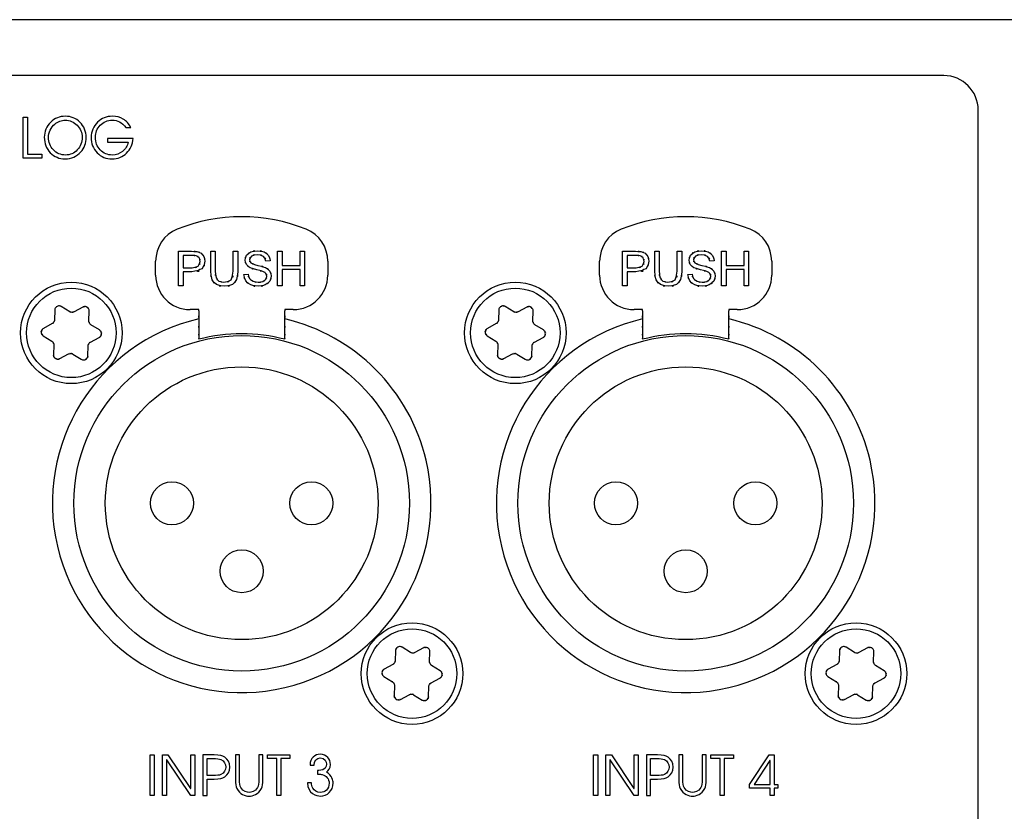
# Model space of a CAD drawing. Extents: x 1077 to 2047, y 1805 to 2279.
# Tile 14 of 22: x 1340 to 1398, y 2233 to 2279. Entities that reach past the tile are written whole.
import ezdxf

# ---------------------------------------------------------------- set-up
doc = ezdxf.new("R2010")
doc.units = 0
doc.layers.add('DRUCKFARBE_SILBER', color=253, linetype='CONTINUOUS')
doc.layers.add('KF_CP+_FRONT', color=7, linetype='CONTINUOUS')

# ---------------------------------------------------------------- blocks, each defined once
blk = doc.blocks.new('AI9-BLK7')
at = {"layer": 'DRUCKFARBE_SILBER', "color": 7}
blk.add_open_spline([(55.7, -38.95), (55.7, -40.05), (54.8, -40.95), (53.7, -40.95), (53.7, -40.95), (-53.7, -40.95), (-53.7, -40.95), (-54.8, -40.95), (-55.7, -40.05), (-55.7, -38.95), (-55.7, -38.95), (-55.7, 38.95), (-55.7, 38.95), (-55.7, 40.05), (-54.8, 40.95), (-53.7, 40.95), (-53.7, 40.95), (53.7, 40.95), (53.7, 40.95), (54.8, 40.95), (55.7, 40.05), (55.7, 38.95), (55.7, 38.95), (55.7, -38.95), (55.7, -38.95)], degree=3, knots=[0, 0, 0, 0, 1, 1, 1, 2, 2, 2, 3, 3, 3, 4, 4, 4, 5, 5, 5, 6, 6, 6, 7, 7, 7, 8, 8, 8, 8], dxfattribs=at)
blk = doc.blocks.new('KF_CP+_FRONT')
at = {"layer": 'KF_CP+_FRONT', "color": 7}
for p, q in [((238.3, 88.4), (-238.3, 88.4)), ((30.932, 74.942), (31.687, 74.942)), ((30.932, 72.942), (30.932, 74.942)), ((31.198, 74.706), (31.198, 73.99)), ((31.71, 74.706), (31.198, 74.706)), ((32.801, 73.786), (32.801, 74.942)), ((32.801, 74.942), (33.066, 74.942)), ((33.066, 74.942), (33.066, 73.788)), ((34.109, 74.942), (34.374, 74.942)), ((34.109, 73.788), (34.109, 74.942)), ((34.374, 74.942), (34.374, 73.786)), ((36.69, 72.942), (36.69, 74.942)), ((36.69, 74.942), (36.955, 74.942)), ((36.955, 74.942), (36.955, 74.12)), ((37.992, 74.12), (37.992, 74.942)), ((37.992, 74.942), (38.257, 74.942)), ((38.257, 74.942), (38.257, 72.942)), ((56.732, 74.942), (57.487, 74.942)), ((56.732, 72.942), (56.732, 74.942)), ((56.998, 74.706), (56.998, 73.99)), ((57.51, 74.706), (56.998, 74.706)), ((58.601, 73.786), (58.601, 74.942)), ((58.601, 74.942), (58.866, 74.942)), ((58.866, 74.942), (58.866, 73.788)), ((59.909, 74.942), (60.174, 74.942)), ((59.909, 73.788), (59.909, 74.942)), ((60.174, 74.942), (60.174, 73.786)), ((62.49, 72.942), (62.49, 74.942)), ((62.49, 74.942), (62.755, 74.942)), ((62.755, 74.942), (62.755, 74.12)), ((63.792, 74.12), (63.792, 74.942)), ((63.792, 74.942), (64.057, 74.942)), ((64.057, 74.942), (64.057, 72.942)), ((29.6, 73.55), (29.6, 74.366)), ((31.198, 73.99), (31.715, 73.99)), ((36.259, 74.379), (36.005, 74.359)), ((36.955, 74.12), (37.992, 74.12)), ((36.955, 73.884), (36.955, 72.942)), ((37.992, 73.884), (36.955, 73.884)), ((37.992, 72.942), (37.992, 73.884)), ((39.6, 74.366), (39.6, 73.55)), ((55.4, 73.55), (55.4, 74.366)), ((56.998, 73.99), (57.514, 73.99)), ((62.059, 74.379), (61.805, 74.359)), ((62.755, 74.12), (63.792, 74.12)), ((62.755, 73.884), (62.755, 72.942)), ((63.792, 73.884), (62.755, 73.884)), ((63.792, 72.942), (63.792, 73.884)), ((65.4, 74.366), (65.4, 73.55)), ((31.711, 73.754), (31.198, 73.754)), ((31.198, 73.754), (31.198, 72.942)), ((34.725, 73.585), (34.975, 73.606)), ((57.511, 73.754), (56.998, 73.754)), ((56.998, 73.754), (56.998, 72.942)), ((60.525, 73.585), (60.775, 73.606)), ((31.198, 72.942), (30.932, 72.942)), ((36.955, 72.942), (36.69, 72.942)), ((38.257, 72.942), (37.992, 72.942)), ((56.998, 72.942), (56.732, 72.942)), ((62.755, 72.942), (62.49, 72.942)), ((64.057, 72.942), (63.792, 72.942)), ((23.737, 71.527), (23.721, 70.95)), ((24.61, 71.43), (24.118, 71.732)), ((25.368, 71.697), (24.86, 71.423)), ((32.1, 71.55), (31.6, 71.55)), ((32.1, 71.474), (32.1, 71.55)), ((37.6, 71.55), (37.1, 71.55)), ((37.1, 71.55), (37.1, 71.474)), ((49.537, 71.527), (49.521, 70.95)), ((50.41, 71.43), (49.918, 71.732)), ((51.168, 71.697), (50.66, 71.423)), ((57.9, 71.55), (57.4, 71.55)), ((57.9, 71.474), (57.9, 71.55)), ((63.4, 71.55), (62.9, 71.55)), ((62.9, 71.55), (62.9, 71.474)), ((25.72, 70.893), (25.737, 71.47)), ((51.52, 70.893), (51.537, 71.47)), ((23.59, 70.737), (23.082, 70.463)), ((26.331, 70.37), (25.839, 70.673)), ((49.39, 70.737), (48.882, 70.463)), ((52.13, 70.37), (51.639, 70.673)), ((23.069, 70.03), (23.561, 69.727)), ((25.81, 69.663), (26.318, 69.937)), ((48.869, 70.03), (49.361, 69.727)), ((51.61, 69.663), (52.118, 69.937)), ((23.68, 69.507), (23.663, 68.93)), ((25.663, 68.873), (25.679, 69.45)), ((49.48, 69.507), (49.463, 68.93)), ((51.462, 68.873), (51.479, 69.45)), ((24.032, 68.703), (24.54, 68.977)), ((24.79, 68.97), (25.281, 68.667)), ((49.832, 68.703), (50.34, 68.977)), ((50.59, 68.97), (51.081, 68.667)), ((43.537, 51.727), (43.521, 51.15)), ((44.41, 51.63), (43.918, 51.933)), ((45.168, 51.897), (44.66, 51.623)), ((45.52, 51.093), (45.537, 51.67)), ((69.337, 51.727), (69.321, 51.15)), ((70.21, 51.63), (69.718, 51.933)), ((70.968, 51.897), (70.46, 51.623)), ((71.32, 51.093), (71.337, 51.67)), ((43.39, 50.937), (42.882, 50.663)), ((69.19, 50.937), (68.682, 50.663)), ((46.131, 50.57), (45.639, 50.873)), ((71.93, 50.57), (71.439, 50.873)), ((42.869, 50.23), (43.361, 49.927)), ((45.61, 49.863), (46.118, 50.137)), ((68.669, 50.23), (69.161, 49.927)), ((71.41, 49.863), (71.918, 50.137)), ((43.48, 49.707), (43.463, 49.13)), ((45.463, 49.073), (45.479, 49.65)), ((69.28, 49.707), (69.263, 49.13)), ((71.262, 49.073), (71.279, 49.65)), ((43.832, 48.903), (44.34, 49.177)), ((44.59, 49.17), (45.081, 48.867)), ((69.632, 48.903), (70.14, 49.177)), ((70.39, 49.17), (70.881, 48.867))]:
    blk.add_line(p, q, dxfattribs=at)
for points in [[(22.982, 80.358), (21.907, 80.358), (21.907, 82.742), (22.144, 82.742), (22.144, 80.59), (22.982, 80.59)], [(29.284, 45.674), (29.52, 45.674), (29.52, 43.325), (29.284, 43.325)], [(29.999, 45.674), (30.317, 45.674), (31.629, 43.725), (31.636, 43.725), (31.636, 45.674), (31.871, 45.674), (31.871, 43.325), (31.636, 43.325), (30.241, 45.392), (30.234, 45.392), (30.234, 43.325), (29.999, 43.325)], [(36.634, 45.462), (36.094, 45.462), (36.094, 45.674), (37.406, 45.674), (37.406, 45.462), (36.869, 45.462), (36.869, 43.325), (36.634, 43.325)], [(55.049, 45.674), (55.286, 45.674), (55.286, 43.325), (55.049, 43.325)], [(55.764, 45.674), (56.082, 45.674), (57.395, 43.725), (57.401, 43.725), (57.401, 45.674), (57.636, 45.674), (57.636, 43.325), (57.401, 43.325), (56.006, 45.392), (55.999, 45.392), (55.999, 43.325), (55.764, 43.325)], [(62.399, 45.462), (61.859, 45.462), (61.859, 45.674), (63.171, 45.674), (63.171, 45.462), (62.634, 45.462), (62.634, 43.325), (62.399, 43.325)], [(65.303, 43.754), (64.118, 43.754), (64.118, 43.966), (65.259, 45.674), (65.539, 45.674), (65.539, 43.966), (65.751, 43.966), (65.751, 43.754), (65.539, 43.754), (65.539, 43.325), (65.303, 43.325)], [(65.303, 43.966), (65.303, 45.35), (65.297, 45.35), (64.388, 43.966)]]:
    blk.add_lwpolyline(points, close=True, dxfattribs=at)
for centre, radius in [((24.7, 70.2), 2.95), ((24.7, 70.2), 2.6), ((50.5, 70.2), 2.95), ((50.5, 70.2), 2.6), ((34.6, 60.3), 9.75), ((60.4, 60.3), 9.75), ((34.6, 60.3), 7.925), ((60.4, 60.3), 7.925), ((30.55, 60.3), 1.25), ((38.65, 60.3), 1.25), ((56.35, 60.3), 1.25), ((64.45, 60.3), 1.25), ((34.6, 56.35), 1.25), ((60.4, 56.35), 1.25), ((44.5, 50.4), 2.95), ((70.3, 50.4), 2.95), ((44.5, 50.4), 2.6), ((70.3, 50.4), 2.6)]:
    blk.add_circle(centre, radius, dxfattribs=at)
for points, knots in [([(23.131, 81.565), (23.131, 81.731), (23.163, 81.889), (23.226, 82.039), (23.29, 82.19), (23.383, 82.325), (23.504, 82.444), (23.621, 82.558), (23.749, 82.644), (23.889, 82.702), (24.03, 82.76), (24.181, 82.789), (24.345, 82.789), (24.512, 82.789), (24.667, 82.76), (24.809, 82.701), (24.951, 82.643), (25.082, 82.556), (25.199, 82.44), (25.32, 82.322), (25.412, 82.188), (25.473, 82.041), (25.534, 81.894), (25.564, 81.735), (25.564, 81.565), (25.564, 81.396), (25.538, 81.241), (25.486, 81.099), (25.433, 80.958), (25.355, 80.829), (25.25, 80.714), (25.129, 80.581), (24.992, 80.48), (24.839, 80.412), (24.687, 80.345), (24.521, 80.311), (24.342, 80.311), (23.999, 80.311), (23.712, 80.432), (23.479, 80.672), (23.247, 80.913), (23.131, 81.21), (23.131, 81.565)], [0, 0, 0, 0, 1, 1, 1, 2, 2, 2, 3, 3, 3, 4, 4, 4, 5, 5, 5, 6, 6, 6, 7, 7, 7, 8, 8, 8, 9, 9, 9, 10, 10, 10, 11, 11, 11, 12, 12, 12, 13, 13, 13, 14, 14, 14, 14]), ([(23.376, 81.561), (23.376, 81.271), (23.47, 81.028), (23.659, 80.831), (23.848, 80.635), (24.081, 80.537), (24.359, 80.537), (24.629, 80.537), (24.858, 80.636), (25.044, 80.835), (25.231, 81.033), (25.325, 81.277), (25.325, 81.567), (25.325, 81.838), (25.228, 82.071), (25.037, 82.267), (24.844, 82.462), (24.613, 82.56), (24.342, 82.56), (24.232, 82.56), (24.126, 82.542), (24.024, 82.504), (23.922, 82.466), (23.827, 82.411), (23.741, 82.338), (23.628, 82.242), (23.538, 82.125), (23.474, 81.986), (23.408, 81.848), (23.376, 81.706), (23.376, 81.561)], [0, 0, 0, 0, 1, 1, 1, 2, 2, 2, 3, 3, 3, 4, 4, 4, 5, 5, 5, 6, 6, 6, 7, 7, 7, 8, 8, 8, 9, 9, 9, 10, 10, 10, 10]), ([(26.804, 81.499), (26.804, 81.499), (28.286, 81.499), (28.286, 81.499), (28.266, 81.152), (28.142, 80.868), (27.911, 80.645), (27.681, 80.423), (27.398, 80.311), (27.064, 80.311), (26.72, 80.311), (26.432, 80.431), (26.2, 80.672), (25.968, 80.911), (25.852, 81.209), (25.852, 81.565), (25.852, 81.732), (25.884, 81.89), (25.947, 82.039), (26.011, 82.189), (26.103, 82.324), (26.226, 82.444), (26.344, 82.56), (26.474, 82.647), (26.617, 82.704), (26.76, 82.761), (26.919, 82.789), (27.093, 82.789), (27.325, 82.789), (27.533, 82.733), (27.716, 82.621), (27.9, 82.509), (28.048, 82.349), (28.159, 82.141), (28.159, 82.141), (27.87, 82.141), (27.87, 82.141), (27.757, 82.284), (27.637, 82.39), (27.509, 82.458), (27.381, 82.526), (27.238, 82.56), (27.079, 82.56), (26.805, 82.56), (26.574, 82.462), (26.384, 82.267), (26.195, 82.071), (26.1, 81.836), (26.1, 81.561), (26.1, 81.269), (26.195, 81.025), (26.384, 80.83), (26.572, 80.635), (26.806, 80.537), (27.083, 80.537), (27.301, 80.537), (27.497, 80.607), (27.67, 80.746), (27.843, 80.885), (27.955, 81.065), (28.008, 81.287), (28.008, 81.287), (26.804, 81.287), (26.804, 81.287), (26.804, 81.287), (26.804, 81.499), (26.804, 81.499)], [0, 0, 0, 0, 1, 1, 1, 2, 2, 2, 3, 3, 3, 4, 4, 4, 5, 5, 5, 6, 6, 6, 7, 7, 7, 8, 8, 8, 9, 9, 9, 10, 10, 10, 11, 11, 11, 12, 12, 12, 13, 13, 13, 14, 14, 14, 15, 15, 15, 16, 16, 16, 17, 17, 17, 18, 18, 18, 19, 19, 19, 20, 20, 20, 21, 21, 21, 22, 22, 22, 22]), ([(31.992, 74.922), (32.383, 74.801), (31.888, 74.987), (32.239, 74.829), (32.495, 74.563), (32.174, 74.948), (32.399, 74.636), (32.516, 74.236), (32.394, 74.783), (32.46, 74.362)], [0, 0, 0, 0, 1, 1, 1, 2, 2, 2, 3, 3, 3, 3]), ([(34.8, 74.425), (34.893, 74.859), (34.721, 74.292), (34.886, 74.708), (35.23, 75.034), (34.727, 74.635), (35.137, 74.908), (35.674, 75.04), (34.938, 74.902), (35.505, 74.977)], [0, 0, 0, 0, 1, 1, 1, 2, 2, 2, 3, 3, 3, 3]), ([(35.505, 74.977), (36.116, 74.899), (35.331, 75.042), (35.898, 74.905), (36.324, 74.617), (35.799, 75.039), (36.16, 74.694), (36.344, 74.237), (36.147, 74.866), (36.259, 74.379)], [0, 0, 0, 0, 1, 1, 1, 2, 2, 2, 3, 3, 3, 3]), ([(57.792, 74.922), (58.182, 74.801), (57.689, 74.987), (58.039, 74.829), (58.295, 74.563), (57.975, 74.948), (58.199, 74.636), (58.316, 74.236), (58.194, 74.783), (58.26, 74.362)], [0, 0, 0, 0, 1, 1, 1, 2, 2, 2, 3, 3, 3, 3]), ([(60.6, 74.425), (60.693, 74.859), (60.521, 74.292), (60.686, 74.708), (61.03, 75.034), (60.527, 74.635), (60.938, 74.908), (61.474, 75.04), (60.738, 74.902), (61.305, 74.977)], [0, 0, 0, 0, 1, 1, 1, 2, 2, 2, 3, 3, 3, 3]), ([(61.305, 74.977), (61.916, 74.899), (61.131, 75.042), (61.698, 74.905), (62.124, 74.617), (61.599, 75.039), (61.96, 74.694), (62.144, 74.237), (61.947, 74.866), (62.059, 74.379)], [0, 0, 0, 0, 1, 1, 1, 2, 2, 2, 3, 3, 3, 3]), ([(32.46, 74.362), (32.284, 73.683), (32.609, 74.546), (32.297, 73.931), (31.527, 73.592), (32.699, 73.946), (31.711, 73.754)], [0, 0, 0, 0, 1, 1, 1, 2, 2, 2, 2]), ([(31.715, 73.99), (32.325, 74.094), (31.594, 73.903), (32.079, 74.085), (32.285, 74.456), (32.07, 73.918), (32.187, 74.355)], [0, 0, 0, 0, 1, 1, 1, 2, 2, 2, 2]), ([(32.187, 74.355), (32.118, 74.692), (32.245, 74.262), (32.124, 74.57), (31.89, 74.772), (32.224, 74.537), (31.957, 74.687)], [0, 0, 0, 0, 1, 1, 1, 2, 2, 2, 2]), ([(35.083, 73.99), (34.733, 74.254), (35.16, 73.882), (34.87, 74.176), (34.736, 74.538), (34.876, 74.041), (34.8, 74.425)], [0, 0, 0, 0, 1, 1, 1, 2, 2, 2, 2]), ([(35.516, 74.743), (34.935, 74.648), (35.637, 74.824), (35.165, 74.655), (34.953, 74.352), (35.174, 74.775), (35.054, 74.443)], [0, 0, 0, 0, 1, 1, 1, 2, 2, 2, 2]), ([(36.005, 74.359), (35.839, 74.83), (36.116, 74.255), (35.867, 74.647), (35.388, 74.832), (36.089, 74.639), (35.516, 74.743)], [0, 0, 0, 0, 1, 1, 1, 2, 2, 2, 2]), ([(58.26, 74.362), (58.084, 73.683), (58.408, 74.546), (58.097, 73.931), (57.327, 73.592), (58.499, 73.946), (57.511, 73.754)], [0, 0, 0, 0, 1, 1, 1, 2, 2, 2, 2]), ([(57.514, 73.99), (58.125, 74.094), (57.394, 73.903), (57.879, 74.085), (58.085, 74.456), (57.87, 73.918), (57.987, 74.355)], [0, 0, 0, 0, 1, 1, 1, 2, 2, 2, 2]), ([(57.987, 74.355), (57.918, 74.692), (58.045, 74.262), (57.924, 74.57), (57.69, 74.772), (58.024, 74.537), (57.757, 74.687)], [0, 0, 0, 0, 1, 1, 1, 2, 2, 2, 2]), ([(60.883, 73.99), (60.533, 74.254), (60.96, 73.882), (60.67, 74.176), (60.535, 74.538), (60.676, 74.041), (60.6, 74.425)], [0, 0, 0, 0, 1, 1, 1, 2, 2, 2, 2]), ([(61.316, 74.743), (60.735, 74.648), (61.437, 74.824), (60.965, 74.655), (60.753, 74.352), (60.974, 74.775), (60.854, 74.443)], [0, 0, 0, 0, 1, 1, 1, 2, 2, 2, 2]), ([(61.805, 74.359), (61.639, 74.83), (61.916, 74.255), (61.667, 74.647), (61.188, 74.832), (61.889, 74.639), (61.316, 74.743)], [0, 0, 0, 0, 1, 1, 1, 2, 2, 2, 2]), ([(33.592, 72.908), (32.861, 73.013), (33.78, 72.819), (33.133, 73.005), (32.707, 73.389), (33.218, 72.829), (32.878, 73.285), (32.732, 73.981), (32.884, 72.98), (32.801, 73.786)], [0, 0, 0, 0, 1, 1, 1, 2, 2, 2, 3, 3, 3, 3]), ([(33.066, 73.788), (33.118, 73.157), (33.023, 73.922), (33.115, 73.405), (33.334, 73.096), (33.002, 73.477), (33.281, 73.214), (33.692, 73.086), (33.114, 73.22), (33.57, 73.147)], [0, 0, 0, 0, 1, 1, 1, 2, 2, 2, 3, 3, 3, 3]), ([(34.374, 73.786), (34.301, 73.016), (34.436, 73.973), (34.307, 73.307), (33.983, 72.848), (34.476, 73.424), (34.06, 73.019), (33.405, 72.806), (34.341, 73.028), (33.592, 72.908)], [0, 0, 0, 0, 1, 1, 1, 2, 2, 2, 3, 3, 3, 3]), ([(33.57, 73.147), (34.262, 73.291), (33.432, 73.026), (33.985, 73.28), (34.223, 73.94), (33.974, 72.925), (34.109, 73.788)], [0, 0, 0, 0, 1, 1, 1, 2, 2, 2, 2]), ([(35.829, 73.766), (35.374, 73.899), (36.089, 73.703), (35.471, 73.865), (34.82, 74.056), (35.596, 73.805), (35.083, 73.99)], [0, 0, 0, 0, 1, 1, 1, 2, 2, 2, 2]), ([(35.132, 74.265), (35.632, 74.054), (34.829, 74.338), (35.534, 74.123), (36.285, 73.923), (35.396, 74.179), (35.978, 73.995)], [0, 0, 0, 0, 1, 1, 1, 2, 2, 2, 2]), ([(36.064, 73.484), (36.005, 73.742), (36.113, 73.412), (36.009, 73.649), (35.769, 73.835), (36.13, 73.6), (35.829, 73.766)], [0, 0, 0, 0, 1, 1, 1, 2, 2, 2, 2]), ([(35.978, 73.995), (36.401, 73.706), (35.888, 74.115), (36.235, 73.791), (36.394, 73.381), (36.228, 73.948), (36.318, 73.507)], [0, 0, 0, 0, 1, 1, 1, 2, 2, 2, 2]), ([(59.392, 72.908), (58.661, 73.013), (59.58, 72.819), (58.933, 73.005), (58.507, 73.389), (59.018, 72.829), (58.678, 73.285), (58.531, 73.981), (58.684, 72.98), (58.601, 73.786)], [0, 0, 0, 0, 1, 1, 1, 2, 2, 2, 3, 3, 3, 3]), ([(58.866, 73.788), (58.918, 73.157), (58.823, 73.922), (58.915, 73.405), (59.134, 73.096), (58.802, 73.477), (59.081, 73.214), (59.492, 73.086), (58.914, 73.22), (59.37, 73.147)], [0, 0, 0, 0, 1, 1, 1, 2, 2, 2, 3, 3, 3, 3]), ([(60.174, 73.786), (60.101, 73.016), (60.236, 73.973), (60.107, 73.307), (59.783, 72.848), (60.276, 73.424), (59.86, 73.019), (59.205, 72.806), (60.141, 73.028), (59.392, 72.908)], [0, 0, 0, 0, 1, 1, 1, 2, 2, 2, 3, 3, 3, 3]), ([(59.37, 73.147), (60.062, 73.291), (59.232, 73.026), (59.785, 73.28), (60.023, 73.94), (59.774, 72.925), (59.909, 73.788)], [0, 0, 0, 0, 1, 1, 1, 2, 2, 2, 2]), ([(61.629, 73.766), (61.174, 73.899), (61.889, 73.703), (61.271, 73.865), (60.62, 74.056), (61.396, 73.805), (60.883, 73.99)], [0, 0, 0, 0, 1, 1, 1, 2, 2, 2, 2]), ([(60.932, 74.265), (61.432, 74.054), (60.629, 74.338), (61.334, 74.123), (62.085, 73.923), (61.196, 74.179), (61.778, 73.995)], [0, 0, 0, 0, 1, 1, 1, 2, 2, 2, 2]), ([(61.864, 73.484), (61.805, 73.742), (61.913, 73.412), (61.809, 73.649), (61.569, 73.835), (61.93, 73.6), (61.629, 73.766)], [0, 0, 0, 0, 1, 1, 1, 2, 2, 2, 2]), ([(61.778, 73.995), (62.201, 73.706), (61.688, 74.115), (62.035, 73.791), (62.194, 73.381), (62.028, 73.948), (62.118, 73.507)], [0, 0, 0, 0, 1, 1, 1, 2, 2, 2, 2]), ([(35.579, 72.908), (34.857, 72.994), (35.769, 72.836), (35.123, 72.987), (34.659, 73.311), (35.234, 72.836), (34.835, 73.225), (34.629, 73.747), (34.85, 73.027), (34.725, 73.585)], [0, 0, 0, 0, 1, 1, 1, 2, 2, 2, 3, 3, 3, 3]), ([(34.975, 73.606), (35.08, 73.213), (34.914, 73.707), (35.058, 73.359), (35.33, 73.111), (34.928, 73.422), (35.259, 73.204), (35.706, 73.09), (35.091, 73.209), (35.566, 73.144)], [0, 0, 0, 0, 1, 1, 1, 2, 2, 2, 3, 3, 3, 3]), ([(36.318, 73.507), (36.219, 73.048), (36.402, 73.65), (36.227, 73.206), (35.866, 72.851), (36.391, 73.29), (35.964, 72.986), (35.404, 72.836), (36.174, 72.993), (35.579, 72.908)], [0, 0, 0, 0, 1, 1, 1, 2, 2, 2, 3, 3, 3, 3]), ([(35.566, 73.144), (35.982, 73.193), (35.447, 73.103), (35.834, 73.189), (36.119, 73.361), (35.772, 73.114), (36.007, 73.313), (36.115, 73.564), (36.002, 73.221), (36.064, 73.484)], [0, 0, 0, 0, 1, 1, 1, 2, 2, 2, 3, 3, 3, 3]), ([(61.379, 72.908), (60.657, 72.994), (61.569, 72.836), (60.923, 72.987), (60.459, 73.311), (61.034, 72.836), (60.635, 73.225), (60.429, 73.747), (60.65, 73.027), (60.525, 73.585)], [0, 0, 0, 0, 1, 1, 1, 2, 2, 2, 3, 3, 3, 3]), ([(60.775, 73.606), (60.88, 73.213), (60.714, 73.707), (60.858, 73.359), (61.13, 73.111), (60.728, 73.422), (61.059, 73.204), (61.506, 73.09), (60.891, 73.209), (61.366, 73.144)], [0, 0, 0, 0, 1, 1, 1, 2, 2, 2, 3, 3, 3, 3]), ([(62.118, 73.507), (62.019, 73.048), (62.202, 73.65), (62.027, 73.206), (61.665, 72.851), (62.191, 73.29), (61.764, 72.986), (61.204, 72.836), (61.973, 72.993), (61.379, 72.908)], [0, 0, 0, 0, 1, 1, 1, 2, 2, 2, 3, 3, 3, 3]), ([(61.366, 73.144), (61.782, 73.193), (61.247, 73.103), (61.634, 73.189), (61.919, 73.361), (61.572, 73.114), (61.807, 73.313), (61.915, 73.564), (61.802, 73.221), (61.864, 73.484)], [0, 0, 0, 0, 1, 1, 1, 2, 2, 2, 3, 3, 3, 3]), ([(24.118, 71.732), (24.029, 71.776), (24.149, 71.723), (24.058, 71.76), (23.916, 71.781), (24.108, 71.763), (23.962, 71.768), (23.819, 71.732), (24.005, 71.79), (23.869, 71.74), (23.752, 71.654), (23.902, 71.778), (23.794, 71.678), (23.718, 71.552), (23.809, 71.723), (23.748, 71.593), (23.729, 71.495), (23.75, 71.626), (23.737, 71.527)], [0, 0, 0, 0, 1, 1, 1, 2, 2, 2, 3, 3, 3, 4, 4, 4, 5, 5, 5, 6, 6, 6, 6]), ([(25.737, 71.47), (25.73, 71.57), (25.743, 71.438), (25.73, 71.536), (25.677, 71.67), (25.758, 71.494), (25.689, 71.624), (25.587, 71.73), (25.729, 71.597), (25.618, 71.69), (25.485, 71.748), (25.667, 71.68), (25.527, 71.724), (25.38, 71.727), (25.574, 71.733), (25.43, 71.721), (25.336, 71.689), (25.46, 71.736), (25.368, 71.697)], [0, 0, 0, 0, 1, 1, 1, 2, 2, 2, 3, 3, 3, 4, 4, 4, 5, 5, 5, 6, 6, 6, 6]), ([(32.1, 71.474), (32.1, 70.513), (32.1, 71.781), (32.1, 70.839), (32.1, 70.01), (32.1, 71.08), (32.1, 70.305), (32.1, 69.733), (32.1, 70.441), (32.1, 69.951), (32.1, 69.73), (32.1, 69.976), (32.1, 69.827)], [0, 0, 0, 0, 1, 1, 1, 2, 2, 2, 3, 3, 3, 4, 4, 4, 4]), ([(37.1, 69.827), (37.1, 69.976), (37.1, 69.73), (37.1, 69.951), (37.1, 70.441), (37.1, 69.733), (37.1, 70.305), (37.1, 71.08), (37.1, 70.01), (37.1, 70.839), (37.1, 71.781), (37.1, 70.513), (37.1, 71.474)], [0, 0, 0, 0, 1, 1, 1, 2, 2, 2, 3, 3, 3, 4, 4, 4, 4]), ([(49.918, 71.732), (49.828, 71.776), (49.949, 71.723), (49.858, 71.76), (49.715, 71.781), (49.908, 71.763), (49.762, 71.768), (49.619, 71.732), (49.805, 71.79), (49.669, 71.74), (49.552, 71.654), (49.702, 71.778), (49.594, 71.678), (49.518, 71.552), (49.609, 71.723), (49.548, 71.593), (49.529, 71.495), (49.55, 71.626), (49.537, 71.527)], [0, 0, 0, 0, 1, 1, 1, 2, 2, 2, 3, 3, 3, 4, 4, 4, 5, 5, 5, 6, 6, 6, 6]), ([(51.537, 71.47), (51.53, 71.57), (51.543, 71.438), (51.53, 71.536), (51.477, 71.67), (51.558, 71.494), (51.489, 71.624), (51.387, 71.73), (51.529, 71.597), (51.418, 71.69), (51.285, 71.748), (51.467, 71.68), (51.327, 71.724), (51.18, 71.727), (51.374, 71.733), (51.23, 71.721), (51.136, 71.689), (51.26, 71.736), (51.168, 71.697)], [0, 0, 0, 0, 1, 1, 1, 2, 2, 2, 3, 3, 3, 4, 4, 4, 5, 5, 5, 6, 6, 6, 6]), ([(57.9, 71.474), (57.9, 70.513), (57.9, 71.781), (57.9, 70.839), (57.9, 70.01), (57.9, 71.08), (57.9, 70.305), (57.9, 69.733), (57.9, 70.441), (57.9, 69.951), (57.9, 69.73), (57.9, 69.976), (57.9, 69.827)], [0, 0, 0, 0, 1, 1, 1, 2, 2, 2, 3, 3, 3, 4, 4, 4, 4]), ([(62.9, 69.827), (62.9, 69.976), (62.9, 69.73), (62.9, 69.951), (62.9, 70.441), (62.9, 69.733), (62.9, 70.305), (62.9, 71.08), (62.9, 70.01), (62.9, 70.839), (62.9, 71.781), (62.9, 70.513), (62.9, 71.474)], [0, 0, 0, 0, 1, 1, 1, 2, 2, 2, 3, 3, 3, 4, 4, 4, 4]), ([(32.1, 71.012), (26.184, 69.632), (22.507, 63.716), (23.888, 57.8), (25.269, 51.884), (31.184, 48.207), (37.1, 49.588), (43.016, 50.968), (46.693, 56.884), (45.312, 62.8), (44.361, 66.877), (41.177, 70.06), (37.1, 71.012)], [0, 0, 0, 0, 1, 1, 1, 2, 2, 2, 3, 3, 3, 4, 4, 4, 4]), ([(23.721, 70.95), (23.717, 70.901), (23.724, 70.966), (23.718, 70.917), (23.674, 70.776), (23.742, 70.959), (23.684, 70.826), (23.591, 70.714), (23.724, 70.857), (23.618, 70.755), (23.577, 70.727), (23.632, 70.762), (23.59, 70.737)], [0, 0, 0, 0, 1, 1, 1, 2, 2, 2, 3, 3, 3, 4, 4, 4, 4]), ([(24.86, 71.423), (24.815, 71.401), (24.875, 71.429), (24.83, 71.409), (24.686, 71.377), (24.878, 71.409), (24.734, 71.393), (24.591, 71.418), (24.781, 71.374), (24.639, 71.414), (24.595, 71.437), (24.653, 71.406), (24.61, 71.43)], [0, 0, 0, 0, 1, 1, 1, 2, 2, 2, 3, 3, 3, 4, 4, 4, 4]), ([(57.9, 71.012), (51.984, 69.632), (48.307, 63.716), (49.688, 57.8), (51.069, 51.884), (56.984, 48.207), (62.9, 49.588), (68.816, 50.968), (72.493, 56.884), (71.112, 62.8), (70.161, 66.877), (66.977, 70.06), (62.9, 71.012)], [0, 0, 0, 0, 1, 1, 1, 2, 2, 2, 3, 3, 3, 4, 4, 4, 4]), ([(49.521, 70.95), (49.517, 70.901), (49.524, 70.966), (49.518, 70.917), (49.474, 70.776), (49.542, 70.959), (49.484, 70.826), (49.391, 70.714), (49.524, 70.857), (49.418, 70.755), (49.376, 70.727), (49.432, 70.762), (49.39, 70.737)], [0, 0, 0, 0, 1, 1, 1, 2, 2, 2, 3, 3, 3, 4, 4, 4, 4]), ([(50.66, 71.423), (50.615, 71.401), (50.675, 71.429), (50.63, 71.409), (50.486, 71.377), (50.678, 71.409), (50.534, 71.393), (50.391, 71.418), (50.581, 71.374), (50.439, 71.414), (50.395, 71.437), (50.453, 71.406), (50.41, 71.43)], [0, 0, 0, 0, 1, 1, 1, 2, 2, 2, 3, 3, 3, 4, 4, 4, 4]), ([(23.082, 70.463), (22.999, 70.407), (23.106, 70.485), (23.028, 70.424), (22.939, 70.311), (23.05, 70.469), (22.972, 70.345), (22.932, 70.203), (22.975, 70.393), (22.951, 70.25), (22.967, 70.106), (22.935, 70.298), (22.967, 70.154), (23.038, 70.026), (22.935, 70.19), (23.018, 70.072), (23.092, 70.006), (22.99, 70.09), (23.069, 70.03)], [0, 0, 0, 0, 1, 1, 1, 2, 2, 2, 3, 3, 3, 4, 4, 4, 5, 5, 5, 6, 6, 6, 6]), ([(25.839, 70.673), (25.798, 70.701), (25.852, 70.662), (25.812, 70.692), (25.712, 70.8), (25.836, 70.65), (25.75, 70.767), (25.7, 70.903), (25.757, 70.717), (25.721, 70.86), (25.719, 70.909), (25.721, 70.844), (25.72, 70.893)], [0, 0, 0, 0, 1, 1, 1, 2, 2, 2, 3, 3, 3, 4, 4, 4, 4]), ([(26.318, 69.937), (26.401, 69.993), (26.294, 69.915), (26.372, 69.976), (26.461, 70.089), (26.349, 69.931), (26.428, 70.055), (26.468, 70.197), (26.425, 70.007), (26.449, 70.15), (26.433, 70.294), (26.465, 70.102), (26.433, 70.246), (26.362, 70.374), (26.465, 70.21), (26.382, 70.328), (26.308, 70.393), (26.41, 70.31), (26.331, 70.37)], [0, 0, 0, 0, 1, 1, 1, 2, 2, 2, 3, 3, 3, 4, 4, 4, 5, 5, 5, 6, 6, 6, 6]), ([(48.882, 70.463), (48.799, 70.407), (48.906, 70.485), (48.828, 70.424), (48.739, 70.311), (48.85, 70.469), (48.772, 70.345), (48.732, 70.203), (48.775, 70.393), (48.751, 70.25), (48.767, 70.106), (48.735, 70.298), (48.767, 70.154), (48.838, 70.026), (48.735, 70.19), (48.818, 70.072), (48.892, 70.006), (48.79, 70.09), (48.869, 70.03)], [0, 0, 0, 0, 1, 1, 1, 2, 2, 2, 3, 3, 3, 4, 4, 4, 5, 5, 5, 6, 6, 6, 6]), ([(51.639, 70.673), (51.598, 70.701), (51.652, 70.662), (51.612, 70.692), (51.512, 70.8), (51.636, 70.65), (51.55, 70.767), (51.5, 70.903), (51.557, 70.717), (51.521, 70.86), (51.519, 70.909), (51.521, 70.844), (51.52, 70.893)], [0, 0, 0, 0, 1, 1, 1, 2, 2, 2, 3, 3, 3, 4, 4, 4, 4]), ([(52.118, 69.937), (52.201, 69.993), (52.094, 69.915), (52.172, 69.976), (52.261, 70.089), (52.149, 69.931), (52.228, 70.055), (52.268, 70.197), (52.225, 70.007), (52.249, 70.15), (52.233, 70.294), (52.265, 70.102), (52.233, 70.246), (52.162, 70.374), (52.265, 70.21), (52.182, 70.328), (52.108, 70.393), (52.21, 70.31), (52.13, 70.37)], [0, 0, 0, 0, 1, 1, 1, 2, 2, 2, 3, 3, 3, 4, 4, 4, 5, 5, 5, 6, 6, 6, 6]), ([(23.561, 69.727), (23.602, 69.699), (23.548, 69.737), (23.588, 69.708), (23.688, 69.6), (23.564, 69.749), (23.65, 69.633), (23.7, 69.497), (23.643, 69.683), (23.678, 69.54), (23.681, 69.49), (23.679, 69.556), (23.68, 69.507)], [0, 0, 0, 0, 1, 1, 1, 2, 2, 2, 3, 3, 3, 4, 4, 4, 4]), ([(25.679, 69.45), (25.683, 69.499), (25.677, 69.434), (25.682, 69.483), (25.726, 69.623), (25.658, 69.441), (25.716, 69.574), (25.809, 69.685), (25.677, 69.543), (25.782, 69.645), (25.824, 69.672), (25.768, 69.637), (25.81, 69.663)], [0, 0, 0, 0, 1, 1, 1, 2, 2, 2, 3, 3, 3, 4, 4, 4, 4]), ([(49.361, 69.727), (49.402, 69.699), (49.348, 69.737), (49.388, 69.708), (49.488, 69.6), (49.364, 69.749), (49.45, 69.633), (49.5, 69.497), (49.443, 69.683), (49.479, 69.54), (49.482, 69.49), (49.479, 69.556), (49.48, 69.507)], [0, 0, 0, 0, 1, 1, 1, 2, 2, 2, 3, 3, 3, 4, 4, 4, 4]), ([(51.479, 69.45), (51.483, 69.499), (51.477, 69.434), (51.482, 69.483), (51.526, 69.623), (51.458, 69.441), (51.516, 69.574), (51.609, 69.685), (51.477, 69.543), (51.582, 69.645), (51.624, 69.672), (51.568, 69.637), (51.61, 69.663)], [0, 0, 0, 0, 1, 1, 1, 2, 2, 2, 3, 3, 3, 4, 4, 4, 4]), ([(23.663, 68.93), (23.67, 68.83), (23.656, 68.962), (23.67, 68.864), (23.724, 68.73), (23.642, 68.906), (23.711, 68.776), (23.813, 68.67), (23.671, 68.803), (23.782, 68.71), (23.915, 68.652), (23.733, 68.72), (23.873, 68.676), (24.02, 68.673), (23.827, 68.667), (23.97, 68.679), (24.064, 68.711), (23.94, 68.664), (24.032, 68.703)], [0, 0, 0, 0, 1, 1, 1, 2, 2, 2, 3, 3, 3, 4, 4, 4, 5, 5, 5, 6, 6, 6, 6]), ([(24.54, 68.977), (24.585, 68.998), (24.525, 68.971), (24.57, 68.991), (24.714, 69.023), (24.522, 68.991), (24.666, 69.007), (24.81, 68.982), (24.619, 69.026), (24.761, 68.985), (24.805, 68.963), (24.747, 68.994), (24.79, 68.97)], [0, 0, 0, 0, 1, 1, 1, 2, 2, 2, 3, 3, 3, 4, 4, 4, 4]), ([(25.281, 68.667), (25.372, 68.623), (25.25, 68.677), (25.342, 68.64), (25.485, 68.619), (25.292, 68.637), (25.439, 68.631), (25.581, 68.667), (25.396, 68.61), (25.532, 68.66), (25.649, 68.747), (25.498, 68.622), (25.607, 68.722), (25.682, 68.849), (25.592, 68.677), (25.652, 68.809), (25.671, 68.904), (25.65, 68.775), (25.663, 68.873)], [0, 0, 0, 0, 1, 1, 1, 2, 2, 2, 3, 3, 3, 4, 4, 4, 5, 5, 5, 6, 6, 6, 6]), ([(49.463, 68.93), (49.47, 68.83), (49.456, 68.962), (49.47, 68.864), (49.524, 68.73), (49.443, 68.906), (49.511, 68.776), (49.614, 68.67), (49.471, 68.803), (49.582, 68.71), (49.715, 68.652), (49.533, 68.72), (49.673, 68.676), (49.82, 68.673), (49.627, 68.667), (49.77, 68.679), (49.864, 68.711), (49.74, 68.664), (49.832, 68.703)], [0, 0, 0, 0, 1, 1, 1, 2, 2, 2, 3, 3, 3, 4, 4, 4, 5, 5, 5, 6, 6, 6, 6]), ([(50.34, 68.977), (50.385, 68.998), (50.325, 68.971), (50.37, 68.991), (50.514, 69.023), (50.322, 68.991), (50.466, 69.007), (50.609, 68.982), (50.419, 69.026), (50.561, 68.985), (50.605, 68.963), (50.547, 68.994), (50.59, 68.97)], [0, 0, 0, 0, 1, 1, 1, 2, 2, 2, 3, 3, 3, 4, 4, 4, 4]), ([(51.081, 68.667), (51.172, 68.623), (51.05, 68.677), (51.142, 68.64), (51.285, 68.619), (51.092, 68.637), (51.239, 68.631), (51.381, 68.667), (51.195, 68.61), (51.332, 68.66), (51.449, 68.747), (51.298, 68.622), (51.407, 68.722), (51.482, 68.849), (51.392, 68.677), (51.452, 68.809), (51.471, 68.904), (51.45, 68.775), (51.462, 68.873)], [0, 0, 0, 0, 1, 1, 1, 2, 2, 2, 3, 3, 3, 4, 4, 4, 5, 5, 5, 6, 6, 6, 6]), ([(43.918, 51.933), (43.829, 51.977), (43.949, 51.923), (43.858, 51.96), (43.715, 51.98), (43.908, 51.963), (43.762, 51.969), (43.619, 51.933), (43.805, 51.99), (43.669, 51.94), (43.552, 51.854), (43.702, 51.978), (43.594, 51.878), (43.518, 51.752), (43.609, 51.923), (43.548, 51.792), (43.529, 51.695), (43.55, 51.826), (43.537, 51.727)], [0, 0, 0, 0, 1, 1, 1, 2, 2, 2, 3, 3, 3, 4, 4, 4, 5, 5, 5, 6, 6, 6, 6]), ([(44.66, 51.623), (44.615, 51.601), (44.675, 51.629), (44.63, 51.609), (44.486, 51.577), (44.678, 51.609), (44.534, 51.593), (44.391, 51.617), (44.581, 51.574), (44.439, 51.614), (44.395, 51.637), (44.453, 51.606), (44.41, 51.63)], [0, 0, 0, 0, 1, 1, 1, 2, 2, 2, 3, 3, 3, 4, 4, 4, 4]), ([(45.537, 51.67), (45.53, 51.77), (45.543, 51.638), (45.53, 51.736), (45.477, 51.87), (45.558, 51.694), (45.489, 51.824), (45.387, 51.929), (45.529, 51.797), (45.418, 51.89), (45.285, 51.948), (45.467, 51.88), (45.327, 51.924), (45.18, 51.927), (45.374, 51.933), (45.23, 51.92), (45.136, 51.889), (45.26, 51.936), (45.168, 51.897)], [0, 0, 0, 0, 1, 1, 1, 2, 2, 2, 3, 3, 3, 4, 4, 4, 5, 5, 5, 6, 6, 6, 6]), ([(69.718, 51.933), (69.628, 51.977), (69.75, 51.923), (69.658, 51.96), (69.515, 51.98), (69.708, 51.963), (69.562, 51.969), (69.419, 51.933), (69.605, 51.99), (69.469, 51.94), (69.352, 51.854), (69.502, 51.978), (69.394, 51.878), (69.318, 51.752), (69.409, 51.923), (69.348, 51.792), (69.329, 51.695), (69.35, 51.826), (69.337, 51.727)], [0, 0, 0, 0, 1, 1, 1, 2, 2, 2, 3, 3, 3, 4, 4, 4, 5, 5, 5, 6, 6, 6, 6]), ([(70.46, 51.623), (70.415, 51.601), (70.475, 51.629), (70.43, 51.609), (70.286, 51.577), (70.478, 51.609), (70.334, 51.593), (70.191, 51.617), (70.381, 51.574), (70.239, 51.614), (70.195, 51.637), (70.253, 51.606), (70.21, 51.63)], [0, 0, 0, 0, 1, 1, 1, 2, 2, 2, 3, 3, 3, 4, 4, 4, 4]), ([(71.337, 51.67), (71.33, 51.77), (71.343, 51.638), (71.33, 51.736), (71.277, 51.87), (71.358, 51.694), (71.289, 51.824), (71.187, 51.929), (71.329, 51.797), (71.218, 51.89), (71.085, 51.948), (71.267, 51.88), (71.127, 51.924), (70.98, 51.927), (71.174, 51.933), (71.03, 51.92), (70.936, 51.889), (71.06, 51.936), (70.968, 51.897)], [0, 0, 0, 0, 1, 1, 1, 2, 2, 2, 3, 3, 3, 4, 4, 4, 5, 5, 5, 6, 6, 6, 6]), ([(43.521, 51.15), (43.517, 51.1), (43.524, 51.166), (43.518, 51.117), (43.474, 50.976), (43.542, 51.159), (43.484, 51.026), (43.391, 50.914), (43.524, 51.057), (43.418, 50.954), (43.377, 50.927), (43.432, 50.963), (43.39, 50.937)], [0, 0, 0, 0, 1, 1, 1, 2, 2, 2, 3, 3, 3, 4, 4, 4, 4]), ([(45.639, 50.873), (45.598, 50.901), (45.652, 50.863), (45.612, 50.892), (45.512, 51.001), (45.636, 50.85), (45.55, 50.967), (45.5, 51.103), (45.557, 50.917), (45.521, 51.06), (45.519, 51.109), (45.521, 51.043), (45.52, 51.093)], [0, 0, 0, 0, 1, 1, 1, 2, 2, 2, 3, 3, 3, 4, 4, 4, 4]), ([(69.321, 51.15), (69.317, 51.1), (69.324, 51.166), (69.318, 51.117), (69.274, 50.976), (69.342, 51.159), (69.284, 51.026), (69.191, 50.914), (69.324, 51.057), (69.218, 50.954), (69.176, 50.927), (69.232, 50.963), (69.19, 50.937)], [0, 0, 0, 0, 1, 1, 1, 2, 2, 2, 3, 3, 3, 4, 4, 4, 4]), ([(71.439, 50.873), (71.398, 50.901), (71.452, 50.863), (71.412, 50.892), (71.312, 51.001), (71.436, 50.85), (71.35, 50.967), (71.3, 51.103), (71.357, 50.917), (71.321, 51.06), (71.319, 51.109), (71.321, 51.043), (71.32, 51.093)], [0, 0, 0, 0, 1, 1, 1, 2, 2, 2, 3, 3, 3, 4, 4, 4, 4]), ([(42.882, 50.663), (42.799, 50.607), (42.906, 50.685), (42.828, 50.624), (42.739, 50.511), (42.85, 50.669), (42.772, 50.544), (42.732, 50.403), (42.775, 50.593), (42.751, 50.45), (42.767, 50.306), (42.735, 50.498), (42.767, 50.354), (42.838, 50.225), (42.735, 50.39), (42.818, 50.272), (42.892, 50.206), (42.79, 50.29), (42.869, 50.23)], [0, 0, 0, 0, 1, 1, 1, 2, 2, 2, 3, 3, 3, 4, 4, 4, 5, 5, 5, 6, 6, 6, 6]), ([(46.118, 50.137), (46.201, 50.193), (46.094, 50.115), (46.172, 50.176), (46.261, 50.289), (46.149, 50.131), (46.228, 50.255), (46.268, 50.397), (46.225, 50.207), (46.249, 50.35), (46.233, 50.494), (46.265, 50.303), (46.233, 50.446), (46.162, 50.574), (46.265, 50.41), (46.182, 50.528), (46.108, 50.593), (46.21, 50.509), (46.131, 50.57)], [0, 0, 0, 0, 1, 1, 1, 2, 2, 2, 3, 3, 3, 4, 4, 4, 5, 5, 5, 6, 6, 6, 6]), ([(68.682, 50.663), (68.599, 50.607), (68.706, 50.685), (68.628, 50.624), (68.539, 50.511), (68.65, 50.669), (68.572, 50.544), (68.532, 50.403), (68.575, 50.593), (68.551, 50.45), (68.567, 50.306), (68.535, 50.498), (68.567, 50.354), (68.638, 50.225), (68.535, 50.39), (68.618, 50.272), (68.692, 50.206), (68.59, 50.29), (68.669, 50.23)], [0, 0, 0, 0, 1, 1, 1, 2, 2, 2, 3, 3, 3, 4, 4, 4, 5, 5, 5, 6, 6, 6, 6]), ([(71.918, 50.137), (72.001, 50.193), (71.894, 50.115), (71.972, 50.176), (72.061, 50.289), (71.949, 50.131), (72.028, 50.255), (72.068, 50.397), (72.025, 50.207), (72.049, 50.35), (72.033, 50.494), (72.065, 50.303), (72.033, 50.446), (71.962, 50.574), (72.065, 50.41), (71.982, 50.528), (71.908, 50.593), (72.01, 50.509), (71.93, 50.57)], [0, 0, 0, 0, 1, 1, 1, 2, 2, 2, 3, 3, 3, 4, 4, 4, 5, 5, 5, 6, 6, 6, 6]), ([(43.361, 49.927), (43.402, 49.899), (43.348, 49.937), (43.388, 49.908), (43.488, 49.8), (43.364, 49.95), (43.45, 49.833), (43.5, 49.697), (43.443, 49.883), (43.478, 49.74), (43.481, 49.691), (43.479, 49.756), (43.48, 49.707)], [0, 0, 0, 0, 1, 1, 1, 2, 2, 2, 3, 3, 3, 4, 4, 4, 4]), ([(45.479, 49.65), (45.483, 49.699), (45.477, 49.633), (45.482, 49.683), (45.526, 49.824), (45.458, 49.641), (45.516, 49.774), (45.609, 49.886), (45.477, 49.743), (45.582, 49.845), (45.624, 49.873), (45.568, 49.837), (45.61, 49.863)], [0, 0, 0, 0, 1, 1, 1, 2, 2, 2, 3, 3, 3, 4, 4, 4, 4]), ([(69.161, 49.927), (69.202, 49.899), (69.148, 49.937), (69.188, 49.908), (69.288, 49.8), (69.164, 49.95), (69.25, 49.833), (69.3, 49.697), (69.243, 49.883), (69.279, 49.74), (69.282, 49.691), (69.279, 49.756), (69.28, 49.707)], [0, 0, 0, 0, 1, 1, 1, 2, 2, 2, 3, 3, 3, 4, 4, 4, 4]), ([(71.279, 49.65), (71.283, 49.699), (71.277, 49.633), (71.282, 49.683), (71.326, 49.824), (71.258, 49.641), (71.316, 49.774), (71.409, 49.886), (71.277, 49.743), (71.382, 49.845), (71.424, 49.873), (71.368, 49.837), (71.41, 49.863)], [0, 0, 0, 0, 1, 1, 1, 2, 2, 2, 3, 3, 3, 4, 4, 4, 4]), ([(44.34, 49.177), (44.385, 49.199), (44.325, 49.171), (44.37, 49.191), (44.514, 49.223), (44.322, 49.19), (44.466, 49.207), (44.61, 49.182), (44.419, 49.226), (44.561, 49.185), (44.605, 49.163), (44.547, 49.194), (44.59, 49.17)], [0, 0, 0, 0, 1, 1, 1, 2, 2, 2, 3, 3, 3, 4, 4, 4, 4]), ([(70.14, 49.177), (70.185, 49.199), (70.125, 49.171), (70.17, 49.191), (70.314, 49.223), (70.122, 49.19), (70.266, 49.207), (70.41, 49.182), (70.219, 49.226), (70.361, 49.185), (70.405, 49.163), (70.347, 49.194), (70.39, 49.17)], [0, 0, 0, 0, 1, 1, 1, 2, 2, 2, 3, 3, 3, 4, 4, 4, 4]), ([(43.463, 49.13), (43.47, 49.03), (43.456, 49.162), (43.47, 49.064), (43.524, 48.93), (43.442, 49.106), (43.511, 48.976), (43.613, 48.87), (43.471, 49.003), (43.582, 48.91), (43.715, 48.852), (43.533, 48.92), (43.673, 48.876), (43.82, 48.874), (43.627, 48.867), (43.77, 48.879), (43.864, 48.911), (43.74, 48.864), (43.832, 48.903)], [0, 0, 0, 0, 1, 1, 1, 2, 2, 2, 3, 3, 3, 4, 4, 4, 5, 5, 5, 6, 6, 6, 6]), ([(45.081, 48.867), (45.172, 48.823), (45.05, 48.877), (45.142, 48.84), (45.285, 48.819), (45.092, 48.837), (45.239, 48.831), (45.381, 48.867), (45.196, 48.81), (45.332, 48.86), (45.449, 48.947), (45.298, 48.822), (45.407, 48.922), (45.482, 49.049), (45.392, 48.877), (45.452, 49.009), (45.471, 49.104), (45.45, 48.975), (45.463, 49.073)], [0, 0, 0, 0, 1, 1, 1, 2, 2, 2, 3, 3, 3, 4, 4, 4, 5, 5, 5, 6, 6, 6, 6]), ([(69.263, 49.13), (69.27, 49.03), (69.256, 49.162), (69.27, 49.064), (69.324, 48.93), (69.243, 49.106), (69.311, 48.976), (69.414, 48.87), (69.271, 49.003), (69.382, 48.91), (69.515, 48.852), (69.333, 48.92), (69.473, 48.876), (69.62, 48.874), (69.427, 48.867), (69.57, 48.879), (69.664, 48.911), (69.54, 48.864), (69.632, 48.903)], [0, 0, 0, 0, 1, 1, 1, 2, 2, 2, 3, 3, 3, 4, 4, 4, 5, 5, 5, 6, 6, 6, 6]), ([(70.881, 48.867), (70.972, 48.823), (70.85, 48.877), (70.942, 48.84), (71.085, 48.819), (70.892, 48.837), (71.039, 48.831), (71.182, 48.867), (70.995, 48.81), (71.132, 48.86), (71.249, 48.947), (71.098, 48.822), (71.207, 48.922), (71.282, 49.049), (71.192, 48.877), (71.252, 49.009), (71.271, 49.104), (71.25, 48.975), (71.262, 49.073)], [0, 0, 0, 0, 1, 1, 1, 2, 2, 2, 3, 3, 3, 4, 4, 4, 5, 5, 5, 6, 6, 6, 6]), ([(32.351, 45.674), (32.351, 45.674), (33.005, 45.674), (33.005, 45.674), (33.329, 45.674), (33.482, 45.624), (33.612, 45.538), (33.787, 45.42), (33.905, 45.221), (33.905, 44.973), (33.905, 44.725), (33.787, 44.525), (33.612, 44.408), (33.482, 44.322), (33.329, 44.271), (33.005, 44.271), (33.005, 44.271), (32.586, 44.271), (32.586, 44.271), (32.586, 44.271), (32.586, 43.325), (32.586, 43.325), (32.586, 43.325), (32.351, 43.325), (32.351, 43.325), (32.351, 43.325), (32.351, 45.674), (32.351, 45.674)], [0, 0, 0, 0, 1, 1, 1, 2, 2, 2, 3, 3, 3, 4, 4, 4, 5, 5, 5, 6, 6, 6, 7, 7, 7, 8, 8, 8, 9, 9, 9, 9]), ([(32.586, 44.484), (32.586, 44.484), (32.925, 44.484), (32.925, 44.484), (33.177, 44.484), (33.262, 44.484), (33.396, 44.544), (33.58, 44.629), (33.669, 44.795), (33.669, 44.973), (33.669, 45.15), (33.58, 45.316), (33.396, 45.401), (33.262, 45.462), (33.177, 45.462), (32.925, 45.462), (32.925, 45.462), (32.586, 45.462), (32.586, 45.462), (32.586, 45.462), (32.586, 44.484), (32.586, 44.484)], [0, 0, 0, 0, 1, 1, 1, 2, 2, 2, 3, 3, 3, 4, 4, 4, 5, 5, 5, 6, 6, 6, 7, 7, 7, 7]), ([(34.467, 45.674), (34.467, 45.674), (34.467, 44.211), (34.467, 44.211), (34.467, 44.039), (34.492, 43.884), (34.546, 43.785), (34.689, 43.522), (34.921, 43.496), (35.032, 43.496), (35.143, 43.496), (35.376, 43.522), (35.518, 43.785), (35.573, 43.884), (35.598, 44.039), (35.598, 44.211), (35.598, 44.211), (35.598, 45.674), (35.598, 45.674), (35.598, 45.674), (35.833, 45.674), (35.833, 45.674), (35.833, 45.674), (35.833, 44.211), (35.833, 44.211), (35.833, 44.014), (35.801, 43.845), (35.744, 43.722), (35.582, 43.369), (35.252, 43.284), (35.032, 43.284), (34.813, 43.284), (34.483, 43.369), (34.321, 43.722), (34.264, 43.845), (34.232, 44.014), (34.232, 44.211), (34.232, 44.211), (34.232, 45.674), (34.232, 45.674), (34.232, 45.674), (34.467, 45.674), (34.467, 45.674)], [0, 0, 0, 0, 1, 1, 1, 2, 2, 2, 3, 3, 3, 4, 4, 4, 5, 5, 5, 6, 6, 6, 7, 7, 7, 8, 8, 8, 9, 9, 9, 10, 10, 10, 11, 11, 11, 12, 12, 12, 13, 13, 13, 14, 14, 14, 14]), ([(38.572, 45.087), (38.582, 45.484), (38.852, 45.715), (39.167, 45.715), (39.522, 45.715), (39.761, 45.436), (39.761, 45.112), (39.761, 44.887), (39.64, 44.767), (39.519, 44.671), (39.865, 44.49), (39.916, 44.182), (39.916, 44.049), (39.916, 43.585), (39.563, 43.284), (39.176, 43.284), (38.947, 43.284), (38.442, 43.414), (38.416, 44.062), (38.416, 44.062), (38.652, 44.062), (38.652, 44.062), (38.661, 43.944), (38.671, 43.849), (38.734, 43.747), (38.82, 43.604), (38.972, 43.496), (39.176, 43.496), (39.449, 43.496), (39.681, 43.693), (39.681, 44.036), (39.681, 44.262), (39.519, 44.481), (39.281, 44.538), (39.211, 44.554), (39.147, 44.557), (39.007, 44.56), (39.007, 44.56), (39.007, 44.767), (39.007, 44.767), (39.021, 44.767), (39.061, 44.763), (39.087, 44.763), (39.462, 44.763), (39.526, 45.017), (39.526, 45.132), (39.526, 45.271), (39.439, 45.503), (39.16, 45.503), (38.972, 45.503), (38.808, 45.35), (38.808, 45.087), (38.808, 45.087), (38.572, 45.087), (38.572, 45.087)], [0, 0, 0, 0, 1, 1, 1, 2, 2, 2, 3, 3, 3, 4, 4, 4, 5, 5, 5, 6, 6, 6, 7, 7, 7, 8, 8, 8, 9, 9, 9, 10, 10, 10, 11, 11, 11, 12, 12, 12, 13, 13, 13, 14, 14, 14, 15, 15, 15, 16, 16, 16, 17, 17, 17, 18, 18, 18, 18]), ([(58.116, 45.674), (58.116, 45.674), (58.771, 45.674), (58.771, 45.674), (59.094, 45.674), (59.247, 45.624), (59.377, 45.538), (59.552, 45.42), (59.67, 45.221), (59.67, 44.973), (59.67, 44.725), (59.552, 44.525), (59.377, 44.408), (59.247, 44.322), (59.094, 44.271), (58.771, 44.271), (58.771, 44.271), (58.351, 44.271), (58.351, 44.271), (58.351, 44.271), (58.351, 43.325), (58.351, 43.325), (58.351, 43.325), (58.116, 43.325), (58.116, 43.325), (58.116, 43.325), (58.116, 45.674), (58.116, 45.674)], [0, 0, 0, 0, 1, 1, 1, 2, 2, 2, 3, 3, 3, 4, 4, 4, 5, 5, 5, 6, 6, 6, 7, 7, 7, 8, 8, 8, 9, 9, 9, 9]), ([(58.351, 44.484), (58.351, 44.484), (58.691, 44.484), (58.691, 44.484), (58.942, 44.484), (59.028, 44.484), (59.161, 44.544), (59.345, 44.629), (59.434, 44.795), (59.434, 44.973), (59.434, 45.15), (59.345, 45.316), (59.161, 45.401), (59.028, 45.462), (58.942, 45.462), (58.691, 45.462), (58.691, 45.462), (58.351, 45.462), (58.351, 45.462), (58.351, 45.462), (58.351, 44.484), (58.351, 44.484)], [0, 0, 0, 0, 1, 1, 1, 2, 2, 2, 3, 3, 3, 4, 4, 4, 5, 5, 5, 6, 6, 6, 7, 7, 7, 7]), ([(60.232, 45.674), (60.232, 45.674), (60.232, 44.211), (60.232, 44.211), (60.232, 44.039), (60.257, 43.884), (60.311, 43.785), (60.455, 43.522), (60.686, 43.496), (60.798, 43.496), (60.909, 43.496), (61.141, 43.522), (61.283, 43.785), (61.338, 43.884), (61.363, 44.039), (61.363, 44.211), (61.363, 44.211), (61.363, 45.674), (61.363, 45.674), (61.363, 45.674), (61.598, 45.674), (61.598, 45.674), (61.598, 45.674), (61.598, 44.211), (61.598, 44.211), (61.598, 44.014), (61.567, 43.845), (61.509, 43.722), (61.348, 43.369), (61.017, 43.284), (60.798, 43.284), (60.579, 43.284), (60.248, 43.369), (60.086, 43.722), (60.029, 43.845), (59.997, 44.014), (59.997, 44.211), (59.997, 44.211), (59.997, 45.674), (59.997, 45.674), (59.997, 45.674), (60.232, 45.674), (60.232, 45.674)], [0, 0, 0, 0, 1, 1, 1, 2, 2, 2, 3, 3, 3, 4, 4, 4, 5, 5, 5, 6, 6, 6, 7, 7, 7, 8, 8, 8, 9, 9, 9, 10, 10, 10, 11, 11, 11, 12, 12, 12, 13, 13, 13, 14, 14, 14, 14])]:
    blk.add_open_spline(points, degree=3, knots=knots, dxfattribs=at)
for points in [[(38.35, 76.22), (35.945, 77.193), (33.256, 77.193), (30.85, 76.22)], [(64.15, 76.22), (61.745, 77.193), (59.055, 77.193), (56.65, 76.22)], [(30.85, 76.22), (30.095, 75.915), (29.6, 75.181), (29.6, 74.366)], [(39.6, 74.366), (39.6, 75.181), (39.106, 75.915), (38.35, 76.22)], [(56.65, 76.22), (55.895, 75.915), (55.4, 75.181), (55.4, 74.366)], [(65.4, 74.366), (65.4, 75.181), (64.906, 75.915), (64.15, 76.22)], [(31.687, 74.942), (32.184, 74.92), (31.574, 74.96), (31.992, 74.922)], [(57.487, 74.942), (57.984, 74.92), (57.374, 74.96), (57.792, 74.922)], [(31.957, 74.687), (31.633, 74.722), (32.127, 74.686), (31.71, 74.706)], [(35.054, 74.443), (35.139, 74.16), (34.983, 74.516), (35.132, 74.265)], [(57.757, 74.687), (57.433, 74.722), (57.927, 74.686), (57.51, 74.706)], [(60.854, 74.443), (60.939, 74.16), (60.783, 74.516), (60.932, 74.265)], [(29.6, 73.55), (29.6, 72.446), (30.495, 71.55), (31.6, 71.55)], [(37.6, 71.55), (38.705, 71.55), (39.6, 72.446), (39.6, 73.55)], [(55.4, 73.55), (55.4, 72.446), (56.296, 71.55), (57.4, 71.55)], [(63.4, 71.55), (64.505, 71.55), (65.4, 72.446), (65.4, 73.55)], [(37.1, 69.827), (35.461, 70.257), (33.739, 70.257), (32.1, 69.827)], [(62.9, 69.827), (61.261, 70.257), (59.539, 70.257), (57.9, 69.827)]]:
    blk.add_open_spline(points, degree=3, dxfattribs=at)
blk.add_blockref('AI9-BLK7', (21.7, 44.2), dxfattribs=at)

msp = doc.modelspace()

# ---------------------------------------------------------------- block references
at = {"layer": 'KF_CP+_FRONT'}
msp.add_blockref('KF_CP+_FRONT', (1318.761, 2190.241), dxfattribs=at)

doc.saveas('drawing.dxf')
